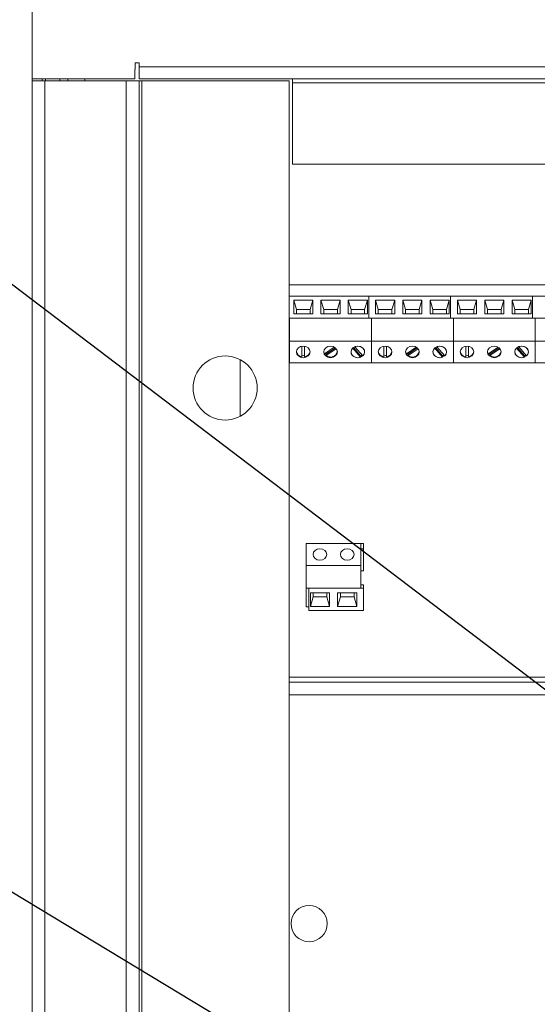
# Paper-space layout '6' of a CAD drawing. Header units: inches. Extents: x 2 to 174, y -5 to 135.
# Tile 13 of 26: x 84.01 to 91.59, y 91.79 to 106.22. Entities that reach past the tile are written whole.
import ezdxf

# ---------------------------------------------------------------- set-up
doc = ezdxf.new("R2010")
doc.units = ezdxf.units.IN
doc.header["$MEASUREMENT"] = 0
doc.layers.add('FORMAT', color=7, linetype='Continuous')

psp = doc.layouts.new('6')

# ---------------------------------------------------------------- linework, layer by layer
at = {"color": 7, "linetype": 'Continuous', "lineweight": 15, "ltscale": 8}
for p, q in [((84.19, 105.349), (84.19, 109.291)), ((85.698, 105.489), (85.698, 105.349)), ((85.699, 105.489), (85.698, 105.489)), ((85.699, 105.586), (85.758, 105.586)), ((85.699, 105.489), (85.699, 105.586)), ((85.758, 105.586), (85.758, 105.526)), ((85.758, 105.349), (85.758, 105.526)), ((85.758, 105.526), (125.022, 105.526)), ((85.698, 105.349), (84.19, 105.349)), ((84.19, 105.32), (84.19, 105.349)), ((84.34, 105.349), (84.34, 105.32)), ((84.34, 105.32), (84.34, 105.349)), ((84.388, 105.349), (84.388, 105.32)), ((84.597, 105.349), (84.597, 105.32)), ((84.964, 105.32), (84.964, 105.349)), ((125.022, 105.349), (85.758, 105.349)), ((88.009, 105.349), (88.009, 105.291)), ((84.19, 58.309), (84.19, 105.32)), ((84.19, 105.32), (84.38, 105.32)), ((84.38, 105.32), (84.38, 58.309)), ((84.38, 105.32), (85.57, 105.32)), ((85.57, 58.309), (85.57, 105.32)), ((85.57, 105.32), (85.759, 105.32)), ((85.759, 58.309), (85.759, 105.32)), ((85.759, 105.32), (85.799, 105.32)), ((85.799, 58.309), (85.799, 105.32)), ((85.799, 105.32), (87.959, 105.32)), ((87.959, 58.309), (87.959, 105.32)), ((88.009, 105.291), (123.742, 105.291)), ((88.009, 104.099), (88.009, 105.291)), ((123.742, 104.099), (88.009, 104.099)), ((98.74, 102.331), (87.959, 102.331)), ((89.124, 102.168), (87.959, 102.168)), ((89.124, 101.843), (89.124, 102.168)), ((90.324, 102.168), (89.124, 102.168)), ((90.324, 101.843), (90.324, 102.168)), ((91.524, 102.168), (90.324, 102.168)), ((91.524, 101.843), (91.524, 102.168)), ((92.724, 102.168), (91.524, 102.168)), ((88.024, 102.108), (88.304, 102.108)), ((88.024, 101.908), (88.024, 102.108)), ((88.064, 101.971), (88.024, 102.108)), ((88.304, 102.108), (88.264, 101.971)), ((88.304, 102.108), (88.304, 101.908)), ((88.424, 102.108), (88.704, 102.108)), ((88.424, 101.908), (88.424, 102.108)), ((88.464, 101.971), (88.424, 102.108)), ((88.704, 102.108), (88.664, 101.971)), ((88.704, 102.108), (88.704, 101.908)), ((88.824, 101.908), (88.824, 102.108)), ((88.824, 102.108), (89.104, 102.108)), ((88.824, 102.108), (88.864, 101.971)), ((89.104, 102.108), (89.064, 101.971)), ((89.104, 102.108), (89.104, 101.908)), ((89.224, 102.108), (89.504, 102.108)), ((89.224, 101.908), (89.224, 102.108)), ((89.264, 101.971), (89.224, 102.108)), ((89.504, 102.108), (89.464, 101.971)), ((89.504, 102.108), (89.504, 101.908)), ((89.624, 102.108), (89.904, 102.108)), ((89.624, 101.908), (89.624, 102.108)), ((89.664, 101.971), (89.624, 102.108)), ((89.904, 102.108), (89.864, 101.971)), ((89.904, 102.108), (89.904, 101.908)), ((90.024, 101.908), (90.024, 102.108)), ((90.024, 102.108), (90.304, 102.108)), ((90.024, 102.108), (90.064, 101.971)), ((90.304, 102.108), (90.264, 101.971)), ((90.304, 102.108), (90.304, 101.908)), ((90.424, 102.108), (90.704, 102.108)), ((90.424, 101.908), (90.424, 102.108)), ((90.464, 101.971), (90.424, 102.108)), ((90.704, 102.108), (90.664, 101.971)), ((90.704, 102.108), (90.704, 101.908)), ((90.824, 102.108), (91.104, 102.108)), ((90.824, 101.908), (90.824, 102.108)), ((90.864, 101.971), (90.824, 102.108)), ((91.104, 102.108), (91.064, 101.971)), ((91.104, 102.108), (91.104, 101.908)), ((91.224, 101.908), (91.224, 102.108)), ((91.224, 102.108), (91.504, 102.108)), ((91.224, 102.108), (91.264, 101.971)), ((91.504, 102.108), (91.464, 101.971)), ((91.504, 102.108), (91.504, 101.908)), ((88.304, 101.908), (88.024, 101.908)), ((88.064, 101.908), (88.064, 101.971)), ((88.064, 101.971), (88.264, 101.971)), ((88.264, 101.971), (88.264, 101.908)), ((88.704, 101.908), (88.424, 101.908)), ((88.464, 101.908), (88.464, 101.971)), ((88.464, 101.971), (88.664, 101.971)), ((88.664, 101.971), (88.664, 101.908)), ((89.104, 101.908), (88.824, 101.908)), ((88.864, 101.908), (88.864, 101.971)), ((88.864, 101.971), (89.064, 101.971)), ((89.064, 101.971), (89.064, 101.908)), ((89.504, 101.908), (89.224, 101.908)), ((89.264, 101.908), (89.264, 101.971)), ((89.264, 101.971), (89.464, 101.971)), ((89.464, 101.971), (89.464, 101.908)), ((89.904, 101.908), (89.624, 101.908)), ((89.664, 101.908), (89.664, 101.971)), ((89.664, 101.971), (89.864, 101.971)), ((89.864, 101.971), (89.864, 101.908)), ((90.304, 101.908), (90.024, 101.908)), ((90.064, 101.908), (90.064, 101.971)), ((90.064, 101.971), (90.264, 101.971)), ((90.264, 101.971), (90.264, 101.908)), ((90.704, 101.908), (90.424, 101.908)), ((90.464, 101.908), (90.464, 101.971)), ((90.464, 101.971), (90.664, 101.971)), ((90.664, 101.971), (90.664, 101.908)), ((91.104, 101.908), (90.824, 101.908)), ((90.864, 101.908), (90.864, 101.971)), ((90.864, 101.971), (91.064, 101.971)), ((91.064, 101.971), (91.064, 101.908)), ((91.504, 101.908), (91.224, 101.908)), ((91.264, 101.908), (91.264, 101.971)), ((91.264, 101.971), (91.464, 101.971)), ((91.464, 101.971), (91.464, 101.908)), ((87.959, 101.843), (87.964, 101.843)), ((87.964, 101.791), (87.959, 101.791)), ((87.964, 101.508), (87.964, 101.843)), ((89.124, 101.843), (87.964, 101.843)), ((89.164, 101.843), (89.124, 101.843)), ((89.164, 101.508), (89.164, 101.843)), ((90.324, 101.843), (89.164, 101.843)), ((90.324, 101.843), (90.364, 101.843)), ((90.364, 101.508), (90.364, 101.843)), ((91.524, 101.843), (90.364, 101.843)), ((91.564, 101.843), (91.524, 101.843)), ((91.564, 101.508), (91.564, 101.843)), ((92.724, 101.843), (91.564, 101.843)), ((87.964, 101.589), (87.959, 101.589)), ((89.164, 101.508), (87.964, 101.508)), ((87.964, 101.188), (87.964, 101.508)), ((89.164, 101.188), (89.164, 101.508)), ((90.364, 101.508), (89.164, 101.508)), ((90.364, 101.188), (90.364, 101.508)), ((91.564, 101.508), (90.364, 101.508)), ((91.564, 101.188), (91.564, 101.508)), ((92.764, 101.508), (91.564, 101.508)), ((88.144, 101.431), (88.144, 101.276)), ((88.184, 101.276), (88.184, 101.431)), ((88.619, 101.418), (88.475, 101.32)), ((88.5, 101.316), (88.635, 101.407)), ((88.5, 101.294), (88.647, 101.394)), ((88.5, 101.316), (88.5, 101.294)), ((88.89, 101.405), (89.005, 101.272)), ((88.901, 101.414), (89.005, 101.293)), ((89.037, 101.291), (88.922, 101.425)), ((89.344, 101.431), (89.344, 101.276)), ((89.384, 101.276), (89.384, 101.431)), ((89.819, 101.418), (89.675, 101.32)), ((89.7, 101.316), (89.835, 101.407)), ((89.7, 101.294), (89.847, 101.394)), ((89.7, 101.316), (89.7, 101.294)), ((90.09, 101.405), (90.205, 101.272)), ((90.101, 101.414), (90.205, 101.293)), ((90.237, 101.291), (90.122, 101.425)), ((90.544, 101.431), (90.544, 101.276)), ((90.584, 101.276), (90.584, 101.431)), ((91.019, 101.418), (90.875, 101.32)), ((90.9, 101.316), (91.035, 101.407)), ((90.9, 101.294), (91.047, 101.394)), ((90.9, 101.316), (90.9, 101.294)), ((91.29, 101.405), (91.405, 101.272)), ((91.301, 101.414), (91.405, 101.293)), ((91.437, 101.291), (91.322, 101.425)), ((87.24, 101.235), (87.24, 100.405)), ((87.964, 101.264), (87.959, 101.264)), ((87.964, 101.188), (87.959, 101.188)), ((89.164, 101.188), (87.964, 101.188)), ((89.005, 101.293), (89.005, 101.272)), ((90.364, 101.188), (89.164, 101.188)), ((90.205, 101.293), (90.205, 101.272)), ((91.564, 101.188), (90.364, 101.188)), ((91.405, 101.293), (91.405, 101.272)), ((92.764, 101.188), (91.564, 101.188)), ((88.208, 98.54), (88.208, 98.22)), ((88.208, 98.54), (89.008, 98.54)), ((89.008, 98.54), (89.008, 98.22)), ((89.008, 98.54), (89.048, 98.54)), ((89.008, 98.465), (89.048, 98.465)), ((89.048, 98.54), (89.048, 98.465)), ((89.048, 98.465), (89.048, 98.14)), ((88.208, 98.22), (89.008, 98.22)), ((88.208, 98.22), (88.208, 97.885)), ((89.008, 98.22), (89.008, 97.885)), ((89.008, 98.14), (89.048, 98.14)), ((88.208, 97.885), (88.248, 97.885)), ((88.208, 97.885), (88.208, 97.612)), ((88.248, 97.885), (89.008, 97.885)), ((88.248, 97.885), (88.248, 97.56)), ((89.008, 97.937), (89.048, 97.937)), ((89.048, 97.885), (89.008, 97.885)), ((89.048, 97.885), (89.048, 97.937)), ((89.048, 97.885), (89.048, 97.56)), ((88.268, 97.82), (88.548, 97.82)), ((88.268, 97.62), (88.268, 97.82)), ((88.268, 97.62), (88.308, 97.757)), ((88.308, 97.757), (88.308, 97.82)), ((88.508, 97.757), (88.308, 97.757)), ((88.508, 97.82), (88.508, 97.757)), ((88.548, 97.62), (88.508, 97.757)), ((88.548, 97.82), (88.548, 97.62)), ((88.668, 97.62), (88.668, 97.82)), ((88.668, 97.82), (88.948, 97.82)), ((88.668, 97.62), (88.708, 97.757)), ((88.708, 97.757), (88.708, 97.82)), ((88.908, 97.757), (88.708, 97.757)), ((88.908, 97.82), (88.908, 97.757)), ((88.908, 97.757), (88.948, 97.62)), ((88.948, 97.82), (88.948, 97.62)), ((88.248, 97.612), (88.208, 97.612)), ((88.248, 97.56), (89.048, 97.56)), ((88.548, 97.62), (88.268, 97.62)), ((88.948, 97.62), (88.668, 97.62)), ((87.959, 96.581), (92.402, 96.581)), ((92.705, 96.321), (87.959, 96.321))]:
    psp.add_line(p, q, dxfattribs=at)
at = {"color": 8, "linetype": 'Continuous', "lineweight": 15, "ltscale": 8}
for p, q in [((84.717, 105.32), (84.717, 105.349)), ((87.959, 96.51), (92.486, 96.51))]:
    psp.add_line(p, q, dxfattribs=at)
at = {"color": 7, "linetype": 'Continuous', "lineweight": 15, "ltscale": 8, "flags": 128}
for points in [[(88.164, 101.432), (88.202, 101.426), (88.234, 101.408), (88.256, 101.38), (88.264, 101.348), (88.256, 101.316), (88.234, 101.289), (88.202, 101.27), (88.164, 101.264), (88.125, 101.27), (88.093, 101.289), (88.071, 101.316), (88.064, 101.348), (88.071, 101.38), (88.093, 101.408), (88.125, 101.426), (88.164, 101.432)], [(88.564, 101.432), (88.602, 101.426), (88.634, 101.408), (88.656, 101.38), (88.664, 101.348), (88.656, 101.316), (88.634, 101.289), (88.602, 101.27), (88.564, 101.264), (88.525, 101.27), (88.493, 101.289), (88.471, 101.316), (88.464, 101.348), (88.471, 101.38), (88.493, 101.408), (88.525, 101.426), (88.564, 101.432)], [(88.475, 101.32), (88.465, 101.347), (88.464, 101.353)], [(88.964, 101.432), (89.002, 101.426), (89.034, 101.408), (89.056, 101.38), (89.064, 101.348), (89.056, 101.316), (89.034, 101.289), (89.002, 101.27), (88.964, 101.264), (88.925, 101.27), (88.893, 101.289), (88.871, 101.316), (88.864, 101.348), (88.871, 101.38), (88.893, 101.408), (88.925, 101.426), (88.964, 101.432)], [(89.005, 101.272), (88.972, 101.264), (88.938, 101.267), (88.907, 101.279), (88.883, 101.299), (88.868, 101.324), (88.864, 101.353), (88.871, 101.381), (88.89, 101.405)], [(88.922, 101.425), (88.955, 101.432), (88.989, 101.43), (89.02, 101.418), (89.044, 101.398), (89.06, 101.372), (89.063, 101.343), (89.056, 101.315), (89.037, 101.291)], [(89.364, 101.432), (89.402, 101.426), (89.434, 101.408), (89.456, 101.38), (89.464, 101.348), (89.456, 101.316), (89.434, 101.289), (89.402, 101.27), (89.364, 101.264), (89.325, 101.27), (89.293, 101.289), (89.271, 101.316), (89.264, 101.348), (89.271, 101.38), (89.293, 101.408), (89.325, 101.426), (89.364, 101.432)], [(89.764, 101.432), (89.802, 101.426), (89.834, 101.408), (89.856, 101.38), (89.864, 101.348), (89.856, 101.316), (89.834, 101.289), (89.802, 101.27), (89.764, 101.264), (89.725, 101.27), (89.693, 101.289), (89.671, 101.316), (89.664, 101.348), (89.671, 101.38), (89.693, 101.408), (89.725, 101.426), (89.764, 101.432)], [(89.675, 101.32), (89.665, 101.347), (89.664, 101.354)], [(90.164, 101.432), (90.202, 101.426), (90.234, 101.408), (90.256, 101.38), (90.264, 101.348), (90.256, 101.316), (90.234, 101.289), (90.202, 101.27), (90.164, 101.264), (90.125, 101.27), (90.093, 101.289), (90.071, 101.316), (90.064, 101.348), (90.071, 101.38), (90.093, 101.408), (90.125, 101.426), (90.164, 101.432)], [(90.205, 101.272), (90.172, 101.264), (90.138, 101.267), (90.107, 101.279), (90.083, 101.299), (90.068, 101.324), (90.064, 101.353), (90.071, 101.381), (90.09, 101.405)], [(90.122, 101.425), (90.155, 101.432), (90.189, 101.43), (90.22, 101.418), (90.244, 101.398), (90.26, 101.372), (90.263, 101.343), (90.256, 101.315), (90.237, 101.291)], [(90.564, 101.432), (90.602, 101.426), (90.634, 101.408), (90.656, 101.38), (90.664, 101.348), (90.656, 101.316), (90.634, 101.289), (90.602, 101.27), (90.564, 101.264), (90.525, 101.27), (90.493, 101.289), (90.471, 101.316), (90.464, 101.348), (90.471, 101.38), (90.493, 101.408), (90.525, 101.426), (90.564, 101.432)], [(90.964, 101.432), (91.002, 101.426), (91.034, 101.408), (91.056, 101.38), (91.064, 101.348), (91.056, 101.316), (91.034, 101.289), (91.002, 101.27), (90.964, 101.264), (90.925, 101.27), (90.893, 101.289), (90.871, 101.316), (90.864, 101.348), (90.871, 101.38), (90.893, 101.408), (90.925, 101.426), (90.964, 101.432)], [(90.875, 101.32), (90.865, 101.347), (90.864, 101.354)], [(91.364, 101.432), (91.402, 101.426), (91.434, 101.408), (91.456, 101.38), (91.464, 101.348), (91.456, 101.316), (91.434, 101.289), (91.402, 101.27), (91.364, 101.264), (91.325, 101.27), (91.293, 101.289), (91.271, 101.316), (91.264, 101.348), (91.271, 101.38), (91.293, 101.408), (91.325, 101.426), (91.364, 101.432)], [(91.405, 101.272), (91.372, 101.264), (91.338, 101.267), (91.307, 101.279), (91.283, 101.299), (91.268, 101.324), (91.264, 101.353), (91.271, 101.381), (91.29, 101.405)], [(91.322, 101.425), (91.355, 101.432), (91.389, 101.43), (91.42, 101.418), (91.444, 101.398), (91.46, 101.372), (91.463, 101.343), (91.456, 101.315), (91.437, 101.291)], [(88.408, 98.296), (88.37, 98.302), (88.338, 98.321), (88.316, 98.348), (88.308, 98.38), (88.316, 98.413), (88.338, 98.44), (88.37, 98.458), (88.408, 98.465), (88.447, 98.458), (88.479, 98.44), (88.501, 98.413), (88.508, 98.38), (88.501, 98.348), (88.479, 98.321), (88.447, 98.302), (88.408, 98.296)], [(88.808, 98.296), (88.77, 98.302), (88.738, 98.321), (88.716, 98.348), (88.708, 98.38), (88.716, 98.413), (88.738, 98.44), (88.77, 98.458), (88.808, 98.465), (88.847, 98.458), (88.879, 98.44), (88.901, 98.413), (88.908, 98.38), (88.901, 98.348), (88.879, 98.321), (88.847, 98.302), (88.808, 98.296)]]:
    psp.add_lwpolyline(points, dxfattribs=at)
at = {"color": 7, "linetype": 'Continuous', "lineweight": 15, "ltscale": 64}
for centre, radius in [((87.019, 100.82), 0.47), ((88.25, 92.97), 0.265)]:
    psp.add_circle(centre, radius, dxfattribs=at)
for centre, radius, start, end in [((88.153, 101.366), 0.09, 187.2668, 263.984), ((88.164, 101.415), 0.118, 260.2628, 279.7372), ((88.174, 101.366), 0.09, 276.0169, 352.7254), ((88.553, 101.392), 0.0932, 223.9036, 235.3926), ((88.563, 101.376), 0.103, 232.7007, 347.2014), ((88.968, 101.391), 0.105, 290.8518, 304.0128), ((89.353, 101.366), 0.0901, 187.7743, 263.9577), ((89.364, 101.415), 0.118, 260.2628, 279.7372), ((89.374, 101.366), 0.0901, 276.0425, 352.2237), ((89.753, 101.392), 0.0935, 223.9147, 235.3628), ((89.763, 101.376), 0.103, 232.6852, 347.417), ((90.168, 101.391), 0.105, 290.8349, 304.0193), ((90.553, 101.366), 0.0902, 188.0121, 263.9448), ((90.564, 101.415), 0.118, 260.2628, 279.7372), ((90.574, 101.366), 0.0902, 276.0552, 351.9879), ((90.953, 101.392), 0.0933, 223.9022, 235.3753), ((90.963, 101.376), 0.103, 232.6848, 347.4174), ((91.368, 101.39), 0.104, 290.8226, 304.0419)]:
    psp.add_arc(centre, radius, start, end, dxfattribs=at)
at = {"layer": 'FORMAT', "color": 1, "ltscale": 8}
psp.add_line((108.1, 83.938), (75.417, 108.781), dxfattribs=at)
at = {"layer": 'FORMAT', "color": 7, "ltscale": 8}
psp.add_line((101.147, 83.013), (80.213, 95.652), dxfattribs=at)

doc.saveas('drawing.dxf')
